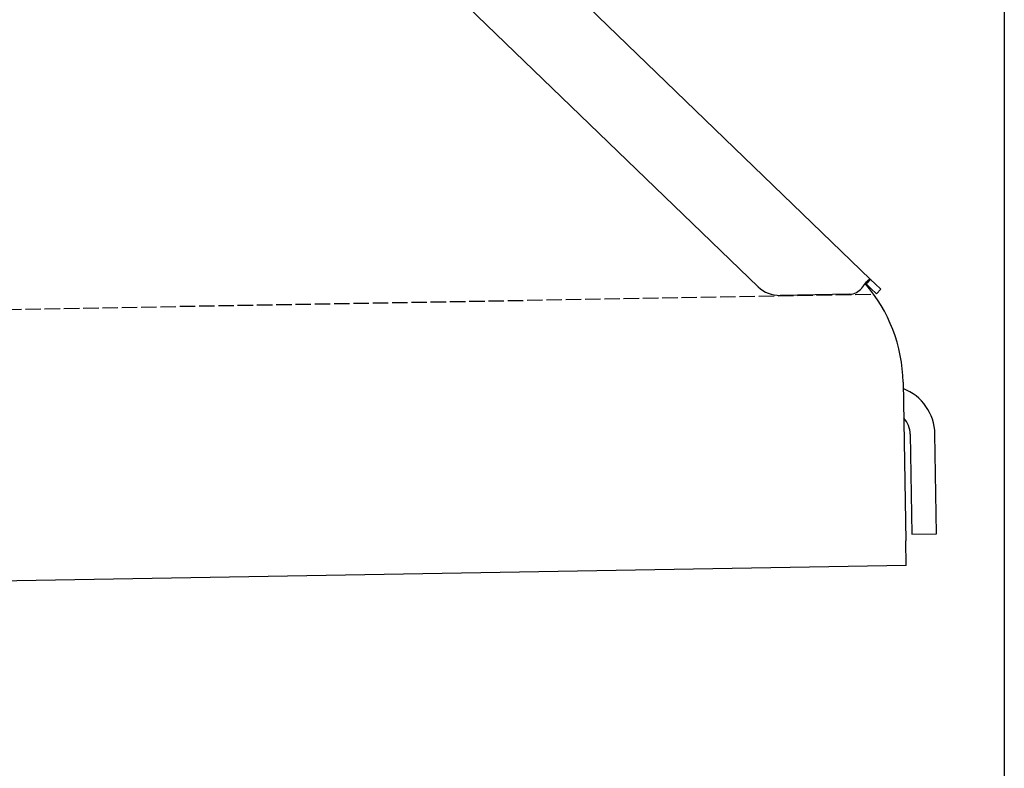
# Model space of a CAD drawing. Extents: x 1073 to 6773, y 5991 to 11916.
# Tile 57 of 65: x 5954 to 6273, y 9945 to 10187. Entities that reach past the tile are written whole.
import ezdxf

# ---------------------------------------------------------------- set-up
doc = ezdxf.new("R2010")
doc.units = 0
doc.linetypes.add('GEN3', pattern=[6.25, 5, -1.25])
doc.layers.get('0').update_dxf_attribs({"linetype": 'CONTINUOUS'})
doc.layers.add('3', color=6, linetype='GEN3')

msp = doc.modelspace()

# ---------------------------------------------------------------- linework, layer by layer
for p, q in [((6272.78, 11115.9), (6272.78, 8115.9)), ((6020.26, 10305.34), (6229.47, 10103.31)), ((6193.05, 10100.95), (6019.17, 10268.86)), ((6229.47, 10103.31), (6228.46, 10102.26)), ((6229.47, 10103.31), (6230.97, 10101.87)), ((6228.46, 10102.26), (6228.08, 10101.87)), ((6229.58, 10100.43), (6228.08, 10101.87)), ((6231.38, 10098.69), (6229.58, 10100.43)), ((6230.97, 10101.87), (6232.77, 10100.13)), ((6231.38, 10098.69), (6232.77, 10100.13)), ((6222.72, 10098.54), (6200.17, 10098.15)), ((6240.01, 10070), (6240.9, 10018.72)), ((6242.3, 10053.18), (6242.87, 10020.81)), ((6250.86, 10020.95), (6250.3, 10053.32)), ((6242.87, 10020.81), (6250.86, 10020.95)), ((6241.04, 10010.72), (6240.9, 10018.72)), ((6241.04, 10010.72), (4741.27, 9984.54))]:
    msp.add_line(p, q)
for points in [[(6227.27, 10101.4, 0), (6227.28, 10101.4, 0), (6227.29, 10101.4, 0), (6227.3, 10101.4, 0), (6227.3, 10101.4, 0), (6227.31, 10101.4, 0), (6227.32, 10101.5, 0), (6227.33, 10101.5, 0), (6227.33, 10101.5, 0), (6227.34, 10101.5, 0), (6227.35, 10101.5, 0), (6227.36, 10101.5, 0), (6227.36, 10101.5, 0), (6227.37, 10101.5, 0), (6227.38, 10101.5, 0), (6227.39, 10101.6, 0), (6227.39, 10101.6, 0), (6227.4, 10101.6, 0), (6227.41, 10101.6, 0), (6227.42, 10101.6, 0), (6227.42, 10101.6, 0), (6227.43, 10101.6, 0), (6227.44, 10101.6, 0), (6227.45, 10101.6, 0), (6227.45, 10101.7, 0), (6227.46, 10101.7, 0), (6227.47, 10101.7, 0), (6227.47, 10101.7, 0), (6227.48, 10101.7, 0), (6227.49, 10101.7, 0), (6227.5, 10101.7, 0), (6227.5, 10101.7, 0), (6227.51, 10101.7, 0), (6227.52, 10101.7, 0), (6227.53, 10101.8, 0), (6227.53, 10101.8, 0), (6227.54, 10101.8, 0), (6227.55, 10101.8, 0), (6227.56, 10101.8, 0), (6227.56, 10101.8, 0), (6227.57, 10101.8, 0), (6227.58, 10101.8, 0), (6227.59, 10101.8, 0), (6227.59, 10101.8, 0), (6227.6, 10101.9, 0), (6227.61, 10101.9, 0), (6227.62, 10101.9, 0), (6227.62, 10101.9, 0), (6227.63, 10101.9, 0), (6227.64, 10101.9, 0), (6227.65, 10101.9, 0), (6227.65, 10101.9, 0), (6227.66, 10101.9, 0), (6227.67, 10101.9, 0), (6227.67, 10102, 0), (6227.68, 10102, 0), (6227.69, 10102, 0), (6227.7, 10102, 0), (6227.7, 10102, 0), (6227.71, 10102, 0), (6227.72, 10102, 0), (6227.73, 10102, 0), (6227.73, 10102, 0), (6227.74, 10102, 0), (6227.75, 10102.1, 0), (6227.76, 10102.1, 0), (6227.76, 10102.1, 0), (6227.77, 10102.1, 0), (6227.78, 10102.1, 0), (6227.79, 10102.1, 0), (6227.79, 10102.1, 0), (6227.8, 10102.1, 0), (6227.81, 10102.1, 0), (6227.81, 10102.1, 0), (6227.82, 10102.1, 0), (6227.83, 10102.2, 0), (6227.84, 10102.2, 0), (6227.84, 10102.2, 0), (6227.85, 10102.2, 0), (6227.86, 10102.2, 0), (6227.87, 10102.2, 0), (6227.87, 10102.2, 0), (6227.88, 10102.2, 0), (6227.89, 10102.2, 0), (6227.9, 10102.2, 0), (6227.9, 10102.2, 0), (6227.91, 10102.3, 0), (6227.92, 10102.3, 0), (6227.92, 10102.3, 0), (6227.93, 10102.3, 0), (6227.94, 10102.3, 0), (6227.95, 10102.3, 0), (6227.95, 10102.3, 0), (6227.96, 10102.3, 0), (6227.97, 10102.3, 0), (6227.97, 10102.3, 0), (6227.98, 10102.3, 0), (6227.99, 10102.3, 0), (6228, 10102.4, 0), (6228, 10102.4, 0), (6228.01, 10102.4, 0), (6228.02, 10102.4, 0), (6228.02, 10102.4, 0), (6228.03, 10102.4, 0), (6228.04, 10102.4, 0), (6228.05, 10102.4, 0), (6228.05, 10102.4, 0), (6228.06, 10102.4, 0), (6228.07, 10102.4, 0), (6228.07, 10102.4, 0), (6228.08, 10102.5, 0), (6228.09, 10102.5, 0), (6228.1, 10102.5, 0), (6228.1, 10102.5, 0), (6228.11, 10102.5, 0), (6228.12, 10102.5, 0), (6228.12, 10102.5, 0), (6228.13, 10102.5, 0), (6228.14, 10102.5, 0), (6228.15, 10102.5, 0), (6228.15, 10102.5, 0), (6228.16, 10102.5, 0), (6228.17, 10102.6, 0), (6228.17, 10102.6, 0), (6228.18, 10102.6, 0), (6228.19, 10102.6, 0), (6228.19, 10102.6, 0), (6228.2, 10102.6, 0), (6228.21, 10102.6, 0), (6228.21, 10102.6, 0), (6228.22, 10102.6, 0), (6228.23, 10102.6, 0), (6228.24, 10102.6, 0), (6228.24, 10102.6, 0), (6228.25, 10102.6, 0), (6228.26, 10102.7, 0), (6228.26, 10102.7, 0), (6228.27, 10102.7, 0), (6228.28, 10102.7, 0), (6228.28, 10102.7, 0), (6228.29, 10102.7, 0), (6228.3, 10102.7, 0), (6228.3, 10102.7, 0), (6228.31, 10102.7, 0), (6228.32, 10102.7, 0), (6228.32, 10102.7, 0), (6228.33, 10102.7, 0), (6228.34, 10102.7, 0), (6228.34, 10102.7, 0), (6228.35, 10102.8, 0), (6228.36, 10102.8, 0), (6228.36, 10102.8, 0), (6228.37, 10102.8, 0), (6228.38, 10102.8, 0), (6228.38, 10102.8, 0), (6228.39, 10102.8, 0), (6228.4, 10102.8, 0), (6228.4, 10102.8, 0), (6228.41, 10102.8, 0), (6228.42, 10102.8, 0), (6228.42, 10102.8, 0), (6228.43, 10102.8, 0), (6228.44, 10102.8, 0), (6228.44, 10102.8, 0), (6228.45, 10102.9, 0), (6228.46, 10102.9, 0), (6228.46, 10102.9, 0), (6228.47, 10102.9, 0), (6228.48, 10102.9, 0), (6228.48, 10102.9, 0), (6228.49, 10102.9, 0), (6228.5, 10102.9, 0), (6228.5, 10102.9, 0), (6228.51, 10102.9, 0), (6228.51, 10102.9, 0), (6228.52, 10102.9, 0), (6228.53, 10102.9, 0), (6228.53, 10102.9, 0), (6228.54, 10102.9, 0), (6228.55, 10102.9, 0), (6228.55, 10103, 0), (6228.56, 10103, 0), (6228.57, 10103, 0), (6228.57, 10103, 0), (6228.58, 10103, 0), (6228.58, 10103, 0), (6228.59, 10103, 0), (6228.6, 10103, 0), (6228.6, 10103, 0), (6228.61, 10103, 0), (6228.61, 10103, 0), (6228.62, 10103, 0), (6228.63, 10103, 0), (6228.63, 10103, 0), (6228.64, 10103, 0), (6228.65, 10103, 0), (6228.65, 10103, 0), (6228.66, 10103, 0), (6228.66, 10103.1, 0), (6228.67, 10103.1, 0), (6228.68, 10103.1, 0), (6228.68, 10103.1, 0), (6228.69, 10103.1, 0), (6228.69, 10103.1, 0), (6228.7, 10103.1, 0), (6228.71, 10103.1, 0), (6228.71, 10103.1, 0), (6228.72, 10103.1, 0), (6228.72, 10103.1, 0), (6228.73, 10103.1, 0), (6228.73, 10103.1, 0), (6228.74, 10103.1, 0), (6228.75, 10103.1, 0), (6228.75, 10103.1, 0), (6228.76, 10103.1, 0), (6228.76, 10103.1, 0), (6228.77, 10103.1, 0), (6228.77, 10103.1, 0), (6228.78, 10103.1, 0), (6228.79, 10103.2, 0), (6228.79, 10103.2, 0), (6228.8, 10103.2, 0), (6228.8, 10103.2, 0), (6228.81, 10103.2, 0), (6228.81, 10103.2, 0), (6228.82, 10103.2, 0), (6228.83, 10103.2, 0), (6228.83, 10103.2, 0), (6228.84, 10103.2, 0), (6228.84, 10103.2, 0), (6228.85, 10103.2, 0), (6228.85, 10103.2, 0), (6228.86, 10103.2, 0), (6228.86, 10103.2, 0), (6228.87, 10103.2, 0), (6228.87, 10103.2, 0), (6228.88, 10103.2, 0), (6228.89, 10103.2, 0), (6228.89, 10103.2, 0), (6228.9, 10103.2, 0), (6228.9, 10103.2, 0), (6228.91, 10103.2, 0), (6228.91, 10103.2, 0), (6228.92, 10103.2, 0), (6228.92, 10103.3, 0), (6228.93, 10103.3, 0), (6228.93, 10103.3, 0), (6228.94, 10103.3, 0), (6228.94, 10103.3, 0), (6228.95, 10103.3, 0), (6228.95, 10103.3, 0), (6228.96, 10103.3, 0), (6228.96, 10103.3, 0), (6228.97, 10103.3, 0), (6228.97, 10103.3, 0), (6228.98, 10103.3, 0), (6228.98, 10103.3, 0), (6228.99, 10103.3, 0), (6228.99, 10103.3, 0), (6229, 10103.3, 0), (6229, 10103.3, 0), (6229.01, 10103.3, 0), (6229.01, 10103.3, 0), (6229.02, 10103.3, 0), (6229.02, 10103.3, 0), (6229.03, 10103.3, 0), (6229.03, 10103.3, 0), (6229.04, 10103.3, 0), (6229.04, 10103.3, 0), (6229.05, 10103.3, 0), (6229.05, 10103.3, 0), (6229.06, 10103.3, 0), (6229.06, 10103.3, 0), (6229.07, 10103.3, 0), (6229.07, 10103.3, 0), (6229.08, 10103.3, 0), (6229.08, 10103.3, 0), (6229.09, 10103.3, 0), (6229.09, 10103.3, 0), (6229.1, 10103.3, 0), (6229.1, 10103.3, 0), (6229.1, 10103.3, 0), (6229.11, 10103.3, 0), (6229.11, 10103.4, 0), (6229.12, 10103.4, 0), (6229.12, 10103.4, 0), (6229.13, 10103.4, 0), (6229.13, 10103.4, 0), (6229.14, 10103.4, 0), (6229.14, 10103.4, 0), (6229.14, 10103.4, 0), (6229.15, 10103.4, 0), (6229.15, 10103.4, 0), (6229.16, 10103.4, 0), (6229.16, 10103.4, 0), (6229.17, 10103.4, 0), (6229.17, 10103.4, 0), (6229.18, 10103.4, 0), (6229.18, 10103.4, 0), (6229.18, 10103.4, 0), (6229.19, 10103.4, 0), (6229.19, 10103.4, 0), (6229.2, 10103.4, 0), (6229.2, 10103.4, 0), (6229.2, 10103.4, 0), (6229.21, 10103.4, 0), (6229.21, 10103.4, 0), (6229.22, 10103.4, 0), (6229.22, 10103.4, 0), (6229.23, 10103.4, 0), (6229.23, 10103.4, 0), (6229.23, 10103.4, 0), (6229.24, 10103.4, 0), (6229.24, 10103.4, 0), (6229.24, 10103.4, 0), (6229.25, 10103.4, 0), (6229.25, 10103.4, 0), (6229.26, 10103.4, 0), (6229.26, 10103.4, 0), (6229.26, 10103.4, 0), (6229.27, 10103.4, 0), (6229.27, 10103.4, 0), (6229.28, 10103.4, 0), (6229.28, 10103.4, 0), (6229.28, 10103.4, 0), (6229.29, 10103.4, 0), (6229.29, 10103.4, 0), (6229.29, 10103.4, 0), (6229.3, 10103.4, 0), (6229.3, 10103.4, 0), (6229.31, 10103.4, 0), (6229.31, 10103.4, 0), (6229.31, 10103.4, 0), (6229.32, 10103.4, 0), (6229.32, 10103.4, 0), (6229.32, 10103.4, 0), (6229.33, 10103.4, 0), (6229.33, 10103.4, 0), (6229.33, 10103.4, 0), (6229.34, 10103.4, 0), (6229.34, 10103.4, 0), (6229.34, 10103.4, 0), (6229.35, 10103.4, 0), (6229.35, 10103.4, 0), (6229.35, 10103.4, 0), (6229.36, 10103.4, 0), (6229.36, 10103.4, 0), (6229.36, 10103.4, 0), (6229.37, 10103.4, 0), (6229.37, 10103.4, 0), (6229.37, 10103.4, 0), (6229.38, 10103.4, 0), (6229.38, 10103.4, 0), (6229.38, 10103.4, 0), (6229.39, 10103.4, 0), (6229.39, 10103.4, 0), (6229.39, 10103.4, 0), (6229.4, 10103.4, 0), (6229.4, 10103.4, 0), (6229.4, 10103.4, 0), (6229.41, 10103.4, 0), (6229.41, 10103.4, 0), (6229.41, 10103.4, 0), (6229.41, 10103.4, 0), (6229.42, 10103.4, 0), (6229.42, 10103.4, 0), (6229.42, 10103.3, 0), (6229.43, 10103.3, 0), (6229.43, 10103.3, 0), (6229.43, 10103.3, 0), (6229.44, 10103.3, 0), (6229.44, 10103.3, 0), (6229.44, 10103.3, 0), (6229.44, 10103.3, 0), (6229.45, 10103.3, 0), (6229.45, 10103.3, 0), (6229.45, 10103.3, 0), (6229.45, 10103.3, 0), (6229.46, 10103.3, 0), (6229.46, 10103.3, 0), (6229.46, 10103.3, 0), (6229.47, 10103.3, 0), (6229.47, 10103.3, 0), (6229.47, 10103.3, 0)], [(6226.61, 10100.5, 0), (6226.62, 10100.5, 0), (6226.62, 10100.5, 0), (6226.62, 10100.5, 0), (6226.63, 10100.5, 0), (6226.63, 10100.5, 0), (6226.63, 10100.5, 0), (6226.64, 10100.5, 0), (6226.64, 10100.5, 0), (6226.65, 10100.6, 0), (6226.65, 10100.6, 0), (6226.65, 10100.6, 0), (6226.66, 10100.6, 0), (6226.66, 10100.6, 0), (6226.66, 10100.6, 0), (6226.67, 10100.6, 0), (6226.67, 10100.6, 0), (6226.68, 10100.6, 0), (6226.68, 10100.6, 0), (6226.68, 10100.6, 0), (6226.69, 10100.6, 0), (6226.69, 10100.6, 0), (6226.69, 10100.6, 0), (6226.7, 10100.6, 0), (6226.7, 10100.6, 0), (6226.7, 10100.6, 0), (6226.71, 10100.6, 0), (6226.71, 10100.6, 0), (6226.72, 10100.6, 0), (6226.72, 10100.6, 0), (6226.72, 10100.6, 0), (6226.73, 10100.7, 0), (6226.73, 10100.7, 0), (6226.73, 10100.7, 0), (6226.74, 10100.7, 0), (6226.74, 10100.7, 0), (6226.75, 10100.7, 0), (6226.75, 10100.7, 0), (6226.75, 10100.7, 0), (6226.76, 10100.7, 0), (6226.76, 10100.7, 0), (6226.76, 10100.7, 0), (6226.77, 10100.7, 0), (6226.77, 10100.7, 0), (6226.77, 10100.7, 0), (6226.78, 10100.7, 0), (6226.78, 10100.7, 0), (6226.79, 10100.7, 0), (6226.79, 10100.7, 0), (6226.79, 10100.7, 0), (6226.8, 10100.7, 0), (6226.8, 10100.7, 0), (6226.8, 10100.7, 0), (6226.81, 10100.8, 0), (6226.81, 10100.8, 0), (6226.81, 10100.8, 0), (6226.82, 10100.8, 0), (6226.82, 10100.8, 0), (6226.82, 10100.8, 0), (6226.83, 10100.8, 0), (6226.83, 10100.8, 0), (6226.84, 10100.8, 0), (6226.84, 10100.8, 0), (6226.84, 10100.8, 0), (6226.85, 10100.8, 0), (6226.85, 10100.8, 0), (6226.85, 10100.8, 0), (6226.86, 10100.8, 0), (6226.86, 10100.8, 0), (6226.86, 10100.8, 0), (6226.87, 10100.8, 0), (6226.87, 10100.8, 0), (6226.87, 10100.8, 0), (6226.88, 10100.8, 0), (6226.88, 10100.9, 0), (6226.89, 10100.9, 0), (6226.89, 10100.9, 0), (6226.89, 10100.9, 0), (6226.9, 10100.9, 0), (6226.9, 10100.9, 0), (6226.9, 10100.9, 0), (6226.91, 10100.9, 0), (6226.91, 10100.9, 0), (6226.91, 10100.9, 0), (6226.92, 10100.9, 0), (6226.92, 10100.9, 0), (6226.92, 10100.9, 0), (6226.93, 10100.9, 0), (6226.93, 10100.9, 0), (6226.93, 10100.9, 0), (6226.94, 10100.9, 0), (6226.94, 10100.9, 0), (6226.95, 10100.9, 0), (6226.95, 10100.9, 0), (6226.95, 10100.9, 0), (6226.96, 10100.9, 0), (6226.96, 10101, 0), (6226.96, 10101, 0), (6226.97, 10101, 0), (6226.97, 10101, 0), (6226.97, 10101, 0), (6226.98, 10101, 0), (6226.98, 10101, 0), (6226.98, 10101, 0), (6226.99, 10101, 0), (6226.99, 10101, 0), (6226.99, 10101, 0), (6227, 10101, 0), (6227, 10101, 0), (6227, 10101, 0), (6227.01, 10101, 0), (6227.01, 10101, 0), (6227.01, 10101, 0), (6227.02, 10101, 0), (6227.02, 10101, 0), (6227.02, 10101, 0), (6227.03, 10101, 0), (6227.03, 10101, 0), (6227.04, 10101.1, 0), (6227.04, 10101.1, 0), (6227.04, 10101.1, 0), (6227.05, 10101.1, 0), (6227.05, 10101.1, 0), (6227.05, 10101.1, 0), (6227.06, 10101.1, 0), (6227.06, 10101.1, 0), (6227.06, 10101.1, 0), (6227.07, 10101.1, 0), (6227.07, 10101.1, 0), (6227.07, 10101.1, 0), (6227.08, 10101.1, 0), (6227.08, 10101.1, 0), (6227.08, 10101.1, 0), (6227.09, 10101.1, 0), (6227.09, 10101.1, 0), (6227.09, 10101.1, 0), (6227.1, 10101.1, 0), (6227.1, 10101.1, 0), (6227.1, 10101.1, 0), (6227.11, 10101.2, 0), (6227.11, 10101.2, 0), (6227.11, 10101.2, 0), (6227.12, 10101.2, 0), (6227.12, 10101.2, 0), (6227.12, 10101.2, 0), (6227.13, 10101.2, 0), (6227.13, 10101.2, 0), (6227.13, 10101.2, 0), (6227.14, 10101.2, 0), (6227.14, 10101.2, 0), (6227.14, 10101.2, 0), (6227.15, 10101.2, 0), (6227.15, 10101.2, 0), (6227.15, 10101.2, 0), (6227.16, 10101.2, 0), (6227.16, 10101.2, 0), (6227.16, 10101.2, 0), (6227.17, 10101.2, 0), (6227.17, 10101.2, 0), (6227.17, 10101.2, 0), (6227.18, 10101.2, 0), (6227.18, 10101.3, 0), (6227.18, 10101.3, 0), (6227.19, 10101.3, 0), (6227.19, 10101.3, 0), (6227.19, 10101.3, 0), (6227.19, 10101.3, 0), (6227.2, 10101.3, 0), (6227.2, 10101.3, 0), (6227.2, 10101.3, 0), (6227.21, 10101.3, 0), (6227.21, 10101.3, 0), (6227.21, 10101.3, 0), (6227.22, 10101.3, 0), (6227.22, 10101.3, 0), (6227.22, 10101.3, 0), (6227.23, 10101.3, 0), (6227.23, 10101.3, 0), (6227.23, 10101.3, 0), (6227.24, 10101.3, 0), (6227.24, 10101.3, 0), (6227.24, 10101.3, 0), (6227.25, 10101.4, 0), (6227.25, 10101.4, 0), (6227.25, 10101.4, 0), (6227.26, 10101.4, 0), (6227.26, 10101.4, 0), (6227.26, 10101.4, 0), (6227.27, 10101.4, 0), (6227.27, 10101.4, 0), (6227.27, 10101.4, 0), (6227.27, 10101.4, 0)], [(6228.08, 10101.9, 0), (6228.08, 10101.9, 0), (6228.08, 10101.9, 0), (6228.08, 10101.9, 0), (6228.07, 10101.9, 0), (6228.07, 10101.9, 0), (6228.07, 10101.9, 0), (6228.07, 10101.9, 0), (6228.07, 10101.9, 0), (6228.06, 10101.9, 0), (6228.06, 10101.9, 0), (6228.06, 10101.9, 0), (6228.06, 10101.9, 0), (6228.06, 10101.9, 0), (6228.06, 10101.9, 0), (6228.05, 10101.9, 0), (6228.05, 10101.9, 0), (6228.05, 10101.9, 0), (6228.05, 10101.9, 0), (6228.05, 10101.9, 0), (6228.04, 10101.9, 0), (6228.04, 10101.9, 0), (6228.04, 10101.9, 0), (6228.04, 10101.9, 0), (6228.04, 10101.9, 0), (6228.03, 10101.9, 0), (6228.03, 10101.9, 0), (6228.03, 10101.9, 0), (6228.03, 10101.9, 0), (6228.03, 10101.9, 0), (6228.03, 10101.9, 0), (6228.02, 10101.9, 0), (6228.02, 10101.9, 0), (6228.02, 10101.9, 0), (6228.02, 10101.9, 0), (6228.02, 10101.9, 0), (6228.01, 10101.9, 0), (6228.01, 10101.9, 0), (6228.01, 10101.9, 0), (6228.01, 10101.9, 0), (6228.01, 10101.9, 0), (6228, 10101.9, 0), (6228, 10101.9, 0), (6228, 10101.9, 0), (6228, 10101.9, 0), (6228, 10101.9, 0), (6227.99, 10101.9, 0), (6227.99, 10101.9, 0), (6227.99, 10101.9, 0), (6227.99, 10101.9, 0), (6227.99, 10101.9, 0), (6227.98, 10101.9, 0), (6227.98, 10101.9, 0), (6227.98, 10102, 0), (6227.98, 10102, 0), (6227.98, 10102, 0), (6227.98, 10102, 0), (6227.97, 10102, 0), (6227.97, 10102, 0), (6227.97, 10102, 0), (6227.97, 10102, 0), (6227.97, 10102, 0), (6227.96, 10102, 0), (6227.96, 10102, 0), (6227.96, 10102, 0), (6227.96, 10102, 0), (6227.96, 10102, 0), (6227.95, 10102, 0), (6227.95, 10102, 0), (6227.95, 10102, 0), (6227.95, 10102, 0), (6227.95, 10102, 0), (6227.94, 10102, 0), (6227.94, 10102, 0), (6227.94, 10102, 0), (6227.94, 10102, 0), (6227.94, 10102, 0), (6227.93, 10102, 0), (6227.93, 10102, 0), (6227.93, 10102, 0), (6227.93, 10102, 0), (6227.92, 10102, 0), (6227.92, 10102, 0), (6227.92, 10102, 0), (6227.92, 10102, 0), (6227.92, 10102, 0), (6227.91, 10102, 0), (6227.91, 10102, 0), (6227.91, 10102, 0), (6227.91, 10102, 0), (6227.91, 10102, 0), (6227.9, 10102, 0), (6227.9, 10102, 0), (6227.9, 10102, 0), (6227.9, 10102, 0), (6227.9, 10102, 0), (6227.89, 10102, 0), (6227.89, 10102, 0), (6227.89, 10102, 0), (6227.89, 10102, 0), (6227.89, 10102, 0), (6227.88, 10102, 0), (6227.88, 10102, 0), (6227.88, 10102, 0), (6227.88, 10102, 0), (6227.88, 10102, 0), (6227.87, 10102, 0), (6227.87, 10102, 0), (6227.87, 10102, 0), (6227.87, 10102, 0), (6227.86, 10102, 0), (6227.86, 10102, 0), (6227.86, 10102, 0), (6227.86, 10102, 0), (6227.86, 10102, 0), (6227.85, 10102, 0), (6227.85, 10102, 0), (6227.85, 10102, 0), (6227.85, 10102, 0), (6227.85, 10102, 0), (6227.84, 10102, 0), (6227.84, 10102, 0), (6227.84, 10102, 0), (6227.84, 10102, 0), (6227.83, 10102, 0), (6227.83, 10102, 0), (6227.83, 10102, 0), (6227.83, 10102, 0), (6227.83, 10102, 0), (6227.82, 10102, 0), (6227.82, 10102, 0), (6227.82, 10102, 0), (6227.82, 10102, 0), (6227.81, 10102, 0), (6227.81, 10102, 0), (6227.81, 10102, 0), (6227.81, 10102, 0), (6227.81, 10102, 0), (6227.8, 10102, 0), (6227.8, 10102, 0), (6227.8, 10102, 0), (6227.8, 10102, 0), (6227.8, 10102, 0), (6227.79, 10102, 0), (6227.79, 10102, 0), (6227.79, 10102, 0), (6227.79, 10102, 0), (6227.78, 10102, 0), (6227.78, 10102, 0), (6227.78, 10102, 0), (6227.78, 10102, 0), (6227.78, 10102, 0), (6227.77, 10102, 0), (6227.77, 10102, 0), (6227.77, 10102, 0), (6227.77, 10102, 0), (6227.76, 10102, 0), (6227.76, 10102, 0), (6227.76, 10102, 0), (6227.76, 10102, 0), (6227.75, 10102, 0), (6227.75, 10102, 0), (6227.75, 10102, 0), (6227.75, 10102, 0), (6227.75, 10102, 0), (6227.74, 10102, 0), (6227.74, 10102, 0), (6227.74, 10102, 0), (6227.74, 10102, 0), (6227.73, 10102, 0), (6227.73, 10102, 0), (6227.73, 10102, 0), (6227.73, 10102, 0), (6227.73, 10102, 0), (6227.72, 10102, 0), (6227.72, 10102, 0), (6227.72, 10102, 0), (6227.72, 10102, 0), (6227.71, 10102, 0), (6227.71, 10102, 0), (6227.71, 10102, 0), (6227.71, 10102, 0), (6227.7, 10102, 0), (6227.7, 10102, 0), (6227.7, 10102, 0), (6227.7, 10102, 0), (6227.7, 10102, 0), (6227.69, 10102, 0), (6227.69, 10102, 0), (6227.69, 10102, 0), (6227.69, 10102, 0), (6227.68, 10102, 0)]]:
    msp.add_polyline3d(points)
for centre, radius, start, end in [((6200, 10108.14), 10, 226, 271), ((6222.63, 10103.54), 5, 271, 322.7565), ((6190.01, 10069.13), 50, 1, 41.0686), ((6234.3, 10053.04), 16, 1, 68.9757), ((6234.3, 10053.04), 8, 1, 42.4096)]:
    msp.add_arc(centre, radius, start, end)
at = {"layer": '3'}
msp.add_line((1175.28, 10010.3), (6230.45, 10098.53), dxfattribs=at)

doc.saveas('drawing.dxf')
